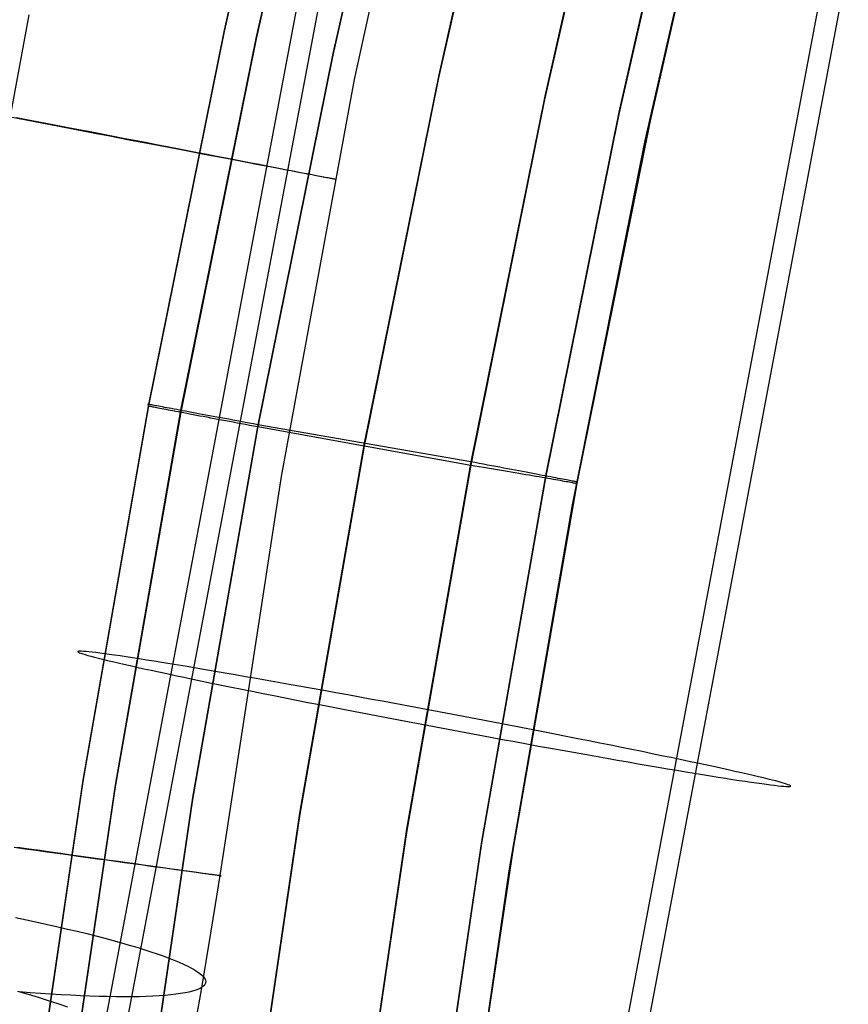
# Model space of a CAD drawing. Header units: millimetres. Extents: x 119 to 175.9, y -203.1 to -153.8.
# Tile 65 of 256: x 126.8 to 129.1, y -180.1 to -177.4. Entities that reach past the tile are written whole.
import ezdxf

# ---------------------------------------------------------------- set-up
doc = ezdxf.new("R2010")
doc.units = ezdxf.units.MM
doc.header["$MEASUREMENT"] = 0
doc.layers.add('Layer 01', color=5, linetype='Continuous', true_color=0x0000ff)

msp = doc.modelspace()

# ---------------------------------------------------------------- linework, layer by layer
at = {"layer": 'Layer 01'}
for p, q in [((127.611, -176.4288, 34.8924), (127.3818, -177.4364, 34.8937)), ((127.6111, -176.4327, 31.6963), (127.3818, -177.4403, 31.6976)), ((127.6972, -176.4493, 35.156), (127.4684, -177.4547, 35.1573)), ((127.6972, -176.4539, 31.4328), (127.4684, -177.4594, 31.434)), ((127.9039, -176.499, 35.2617), (127.6763, -177.4993, 35.263)), ((127.9039, -176.5041, 31.3276), (127.6763, -177.5044, 31.3289)), ((127.7359, -177.5704, 33.8631), (127.9671, -176.5, 33.8617)), ((128.1894, -176.5722, 31.3276), (127.9634, -177.5653, 31.3289)), ((128.1899, -176.5642, 35.2621), (127.9638, -177.5573, 35.2633)), ((128.4759, -176.6295, 35.2619), (128.2513, -177.6154, 35.2632)), ((128.4754, -176.6384, 31.3277), (128.2509, -177.6244, 31.329)), ((128.6758, -176.6781, 35.1539), (128.4523, -177.6591, 35.1552)), ((128.6762, -176.6828, 31.4357), (128.4526, -177.6638, 31.437)), ((128.7601, -176.7031, 31.6966), (128.537, -177.682, 31.6979)), ((128.7601, -176.6989, 34.8927), (128.5371, -177.6778, 34.894)), ((128.5243, -177.7354, 34.9195), (128.7472, -176.7524, 34.9182)), ((126.8908, -181.3358, 30.4315), (127.7092, -176.9959, 30.5253)), ((126.8286, -181.3541, 31.8211), (127.6471, -177.0142, 31.9149)), ((128.2564, -181.5946, 30.4892), (129.0748, -177.2547, 30.583)), ((128.1942, -181.6129, 31.8788), (129.0127, -177.273, 31.9726)), ((126.6491, -178.4985, 32.8041), (126.8529, -177.395, 32.8027)), ((127.3818, -177.4364, 34.8937), (127.1769, -178.4515, 34.895)), ((127.3818, -177.4403, 31.6976), (127.177, -178.4554, 31.6989)), ((127.4684, -177.4547, 35.1573), (127.264, -178.4675, 35.1586)), ((127.4684, -177.4594, 31.434), (127.2641, -178.4722, 31.4353)), ((127.6763, -177.5044, 31.3289), (127.473, -178.5116, 31.3302)), ((127.6763, -177.4993, 35.263), (127.4731, -178.5065, 35.2643)), ((127.9638, -177.5573, 35.2633), (127.7621, -178.5568, 35.2646)), ((127.5371, -178.6473, 33.8645), (127.7359, -177.5704, 33.8631)), ((127.9634, -177.5653, 31.3289), (127.7617, -178.5648, 31.3302)), ((128.2513, -177.6154, 35.2632), (128.051, -178.6072, 35.2645)), ((128.2509, -177.6244, 31.329), (128.0508, -178.6162, 31.3302)), ((128.4523, -177.6591, 35.1552), (128.2532, -178.6455, 35.1565)), ((128.4526, -177.6638, 31.437), (128.2535, -178.6502, 31.4383)), ((126.8402, -177.6796, 32.8074), (126.8069, -177.6732, 32.8037)), ((126.8176, -177.6727, 34.7621), (126.8509, -177.6792, 34.758)), ((126.8734, -177.686, 32.8122), (126.8402, -177.6796, 32.8074)), ((126.8509, -177.6792, 34.758), (126.884, -177.6855, 34.7528)), ((126.9064, -177.6923, 32.8183), (126.8734, -177.686, 32.8122)), ((126.884, -177.6855, 34.7528), (126.917, -177.6919, 34.7465)), ((126.9392, -177.6986, 32.8254), (126.9064, -177.6923, 32.8183)), ((126.917, -177.6919, 34.7465), (126.9497, -177.6982, 34.7389)), ((126.9497, -177.6982, 34.7389), (126.9821, -177.7044, 34.7303)), ((128.5371, -177.6778, 34.894), (128.3384, -178.6619, 34.8953)), ((128.537, -177.682, 31.6979), (128.3384, -178.6662, 31.6991)), ((126.9717, -177.7049, 32.8338), (126.9392, -177.6986, 32.8254)), ((127.004, -177.7111, 32.8432), (126.9717, -177.7049, 32.8338)), ((126.9821, -177.7044, 34.7303), (127.0142, -177.7106, 34.7205)), ((127.0358, -177.7172, 32.8538), (127.004, -177.7111, 32.8432)), ((127.0142, -177.7106, 34.7205), (127.046, -177.7167, 34.7095)), ((127.0673, -177.7232, 32.8656), (127.0358, -177.7172, 32.8538)), ((127.046, -177.7167, 34.7095), (127.0773, -177.7228, 34.6974)), ((127.0984, -177.7292, 32.8784), (127.0673, -177.7232, 32.8656)), ((127.0773, -177.7228, 34.6974), (127.1083, -177.7288, 34.6843)), ((127.129, -177.7351, 32.8923), (127.0984, -177.7292, 32.8784)), ((127.1083, -177.7288, 34.6843), (127.1387, -177.7346, 34.67)), ((127.1591, -177.7408, 32.9073), (127.129, -177.7351, 32.8923)), ((127.1387, -177.7346, 34.67), (127.1687, -177.7404, 34.6547)), ((127.1887, -177.7465, 32.9233), (127.1591, -177.7408, 32.9073)), ((127.1687, -177.7404, 34.6547), (127.1981, -177.7461, 34.6383)), ((127.2178, -177.7521, 32.9404), (127.1887, -177.7465, 32.9233)), ((127.1981, -177.7461, 34.6383), (127.227, -177.7517, 34.6209)), ((127.227, -177.7517, 34.6209), (127.2552, -177.7571, 34.6025)), ((128.3268, -178.7238, 34.9207), (128.5243, -177.7354, 34.9195)), ((127.2462, -177.7575, 32.9585), (127.2178, -177.7521, 32.9404)), ((127.274, -177.7628, 32.9776), (127.2462, -177.7575, 32.9585)), ((127.2552, -177.7571, 34.6025), (127.2828, -177.7625, 34.5831)), ((127.3011, -177.768, 32.9977), (127.274, -177.7628, 32.9776)), ((127.2828, -177.7625, 34.5831), (127.3097, -177.7677, 34.5628)), ((127.3276, -177.7731, 33.0187), (127.3011, -177.768, 32.9977)), ((127.3097, -177.7677, 34.5628), (127.3359, -177.7727, 34.5415)), ((127.3533, -177.778, 33.0406), (127.3276, -177.7731, 33.0187)), ((127.3359, -177.7727, 34.5415), (127.3614, -177.7777, 34.5193)), ((127.3782, -177.7828, 33.0635), (127.3533, -177.778, 33.0406)), ((127.3614, -177.7777, 34.5193), (127.3861, -177.7824, 34.4962)), ((127.4024, -177.7874, 33.0872), (127.3782, -177.7828, 33.0635)), ((127.3861, -177.7824, 34.4962), (127.4099, -177.7871, 34.4722)), ((127.4257, -177.7918, 33.1117), (127.4024, -177.7874, 33.0872)), ((127.4099, -177.7871, 34.4722), (127.433, -177.7915, 34.4474)), ((127.4482, -177.7961, 33.137), (127.4257, -177.7918, 33.1117)), ((127.433, -177.7915, 34.4474), (127.4552, -177.7958, 34.4218)), ((127.4698, -177.8003, 33.1632), (127.4482, -177.7961, 33.137)), ((127.4552, -177.7958, 34.4218), (127.4765, -177.8, 34.3955)), ((127.4905, -177.8042, 33.19), (127.4698, -177.8003, 33.1632)), ((127.4765, -177.8, 34.3955), (127.4969, -177.8039, 34.3684)), ((127.5102, -177.808, 33.2176), (127.4905, -177.8042, 33.19)), ((127.4969, -177.8039, 34.3684), (127.5164, -177.8077, 34.3406)), ((127.529, -177.8116, 33.2459), (127.5102, -177.808, 33.2176)), ((127.5164, -177.8077, 34.3406), (127.5349, -177.8113, 34.3121)), ((127.5469, -177.815, 33.2748), (127.529, -177.8116, 33.2459)), ((127.5349, -177.8113, 34.3121), (127.5524, -177.8147, 34.283)), ((127.5637, -177.8182, 33.3043), (127.5469, -177.815, 33.2748)), ((127.5524, -177.8147, 34.283), (127.5689, -177.8179, 34.2533)), ((127.5795, -177.8212, 33.3344), (127.5637, -177.8182, 33.3043)), ((127.5689, -177.8179, 34.2533), (127.5844, -177.821, 34.223)), ((127.5943, -177.824, 33.3651), (127.5795, -177.8212, 33.3344)), ((127.5844, -177.821, 34.223), (127.5989, -177.8238, 34.1922)), ((127.6081, -177.8266, 33.3962), (127.5943, -177.824, 33.3651)), ((127.5989, -177.8238, 34.1922), (127.6123, -177.8264, 34.1609)), ((127.6207, -177.829, 33.4279), (127.6081, -177.8266, 33.3962)), ((127.6123, -177.8264, 34.1609), (127.6246, -177.8288, 34.1292)), ((127.6323, -177.8312, 33.4599), (127.6207, -177.829, 33.4279)), ((127.6246, -177.8288, 34.1292), (127.6358, -177.831, 34.097)), ((127.6428, -177.8331, 33.4923), (127.6323, -177.8312, 33.4599)), ((127.6358, -177.831, 34.097), (127.6459, -177.833, 34.0644)), ((127.6522, -177.8349, 33.5251), (127.6428, -177.8331, 33.4923)), ((127.6459, -177.833, 34.0644), (127.6549, -177.8348, 34.0316)), ((127.6604, -177.8364, 33.5582), (127.6522, -177.8349, 33.5251)), ((127.6549, -177.8348, 34.0316), (127.6628, -177.8363, 33.9984)), ((127.6675, -177.8378, 33.5916), (127.6604, -177.8364, 33.5582)), ((127.6628, -177.8363, 33.9984), (127.6696, -177.8377, 33.9649)), ((127.6735, -177.8389, 33.6252), (127.6675, -177.8378, 33.5916)), ((127.6696, -177.8377, 33.9649), (127.6752, -177.8388, 33.9313)), ((127.6783, -177.8398, 33.659), (127.6735, -177.8389, 33.6252)), ((127.6752, -177.8388, 33.9313), (127.6796, -177.8397, 33.8974)), ((127.682, -177.8404, 33.6929), (127.6783, -177.8398, 33.659)), ((127.6796, -177.8397, 33.8974), (127.6829, -177.8404, 33.8634)), ((127.6845, -177.8409, 33.727), (127.682, -177.8404, 33.6929)), ((127.6829, -177.8404, 33.8634), (127.6851, -177.8408, 33.8294)), ((127.6859, -177.8411, 33.7611), (127.6845, -177.8409, 33.727)), ((127.6851, -177.8408, 33.8294), (127.6861, -177.8411, 33.7952)), ((127.6861, -177.8411, 33.7952), (127.6859, -177.8411, 33.7611)), ((127.1769, -178.4515, 34.895), (126.9988, -179.4703, 34.8963)), ((127.177, -178.4554, 31.6989), (126.9988, -179.4742, 31.7002)), ((127.264, -178.4675, 35.1586), (127.0863, -179.484, 35.1599)), ((127.2641, -178.4722, 31.4353), (127.0863, -179.4887, 31.4367)), ((127.1755, -178.4512, 34.942), (127.1752, -178.4512, 34.9302)), ((127.1752, -178.4512, 34.9302), (127.1754, -178.4512, 34.9185)), ((127.1754, -178.4552, 31.6759), (127.1753, -178.4551, 31.6644)), ((127.1753, -178.4551, 31.6644), (127.1755, -178.4552, 31.6529)), ((127.1754, -178.4512, 34.9185), (127.176, -178.4513, 34.9067)), ((127.176, -178.4553, 31.6874), (127.1754, -178.4552, 31.6759)), ((127.1761, -178.4513, 34.9537), (127.1755, -178.4512, 34.942)), ((127.1755, -178.4552, 31.6529), (127.176, -178.4553, 31.6414)), ((127.176, -178.4513, 34.9067), (127.1769, -178.4515, 34.895)), ((127.177, -178.4554, 31.6989), (127.176, -178.4553, 31.6874)), ((127.176, -178.4553, 31.6414), (127.177, -178.4555, 31.63)), ((127.1772, -178.4515, 34.9654), (127.1761, -178.4513, 34.9537)), ((127.1769, -178.4515, 34.895), (127.177, -178.4554, 31.6989)), ((127.177, -178.4555, 31.63), (127.1784, -178.4558, 31.6186)), ((127.1787, -178.4518, 34.9771), (127.1772, -178.4515, 34.9654)), ((127.1784, -178.4558, 31.6186), (127.1801, -178.4561, 31.6072)), ((127.1805, -178.4521, 34.9887), (127.1787, -178.4518, 34.9771)), ((127.1801, -178.4561, 31.6072), (127.1822, -178.4566, 31.5959)), ((127.1828, -178.4525, 35.0002), (127.1805, -178.4521, 34.9887)), ((127.1822, -178.4566, 31.5959), (127.1847, -178.457, 31.5847)), ((127.1854, -178.453, 35.0117), (127.1828, -178.4525, 35.0002)), ((127.1847, -178.457, 31.5847), (127.1876, -178.4576, 31.5736)), ((127.1884, -178.4535, 35.023), (127.1854, -178.453, 35.0117)), ((127.1876, -178.4576, 31.5736), (127.1909, -178.4582, 31.5625)), ((127.1919, -178.4542, 35.0343), (127.1884, -178.4535, 35.023)), ((127.1909, -178.4582, 31.5625), (127.1945, -178.4589, 31.5516)), ((127.1957, -178.4549, 35.0454), (127.1919, -178.4542, 35.0343)), ((127.1945, -178.4589, 31.5516), (127.1985, -178.4597, 31.5409)), ((127.1998, -178.4556, 35.0563), (127.1957, -178.4549, 35.0454)), ((127.1985, -178.4597, 31.5409), (127.2028, -178.4605, 31.5303)), ((127.2044, -178.4565, 35.0672), (127.1998, -178.4556, 35.0563)), ((127.2028, -178.4605, 31.5303), (127.2075, -178.4614, 31.5198)), ((127.2093, -178.4574, 35.0778), (127.2044, -178.4565, 35.0672)), ((127.2075, -178.4614, 31.5198), (127.2125, -178.4624, 31.5095)), ((127.2146, -178.4584, 35.0883), (127.2093, -178.4574, 35.0778)), ((127.2125, -178.4624, 31.5095), (127.2179, -178.4634, 31.4994)), ((127.2203, -178.4594, 35.0985), (127.2146, -178.4584, 35.0883)), ((127.2179, -178.4634, 31.4994), (127.2237, -178.4645, 31.4895)), ((127.2262, -178.4605, 35.1086), (127.2203, -178.4594, 35.0985)), ((127.2237, -178.4645, 31.4895), (127.2297, -178.4657, 31.4798)), ((127.2326, -178.4617, 35.1184), (127.2262, -178.4605, 35.1086)), ((127.2297, -178.4657, 31.4798), (127.2361, -178.4669, 31.4703)), ((127.2392, -178.4629, 35.128), (127.2326, -178.4617, 35.1184)), ((127.2361, -178.4669, 31.4703), (127.2428, -178.4681, 31.461)), ((127.2462, -178.4642, 35.1374), (127.2392, -178.4629, 35.128)), ((127.2428, -178.4681, 31.461), (127.2498, -178.4695, 31.452)), ((127.2535, -178.4656, 35.1465), (127.2462, -178.4642, 35.1374)), ((127.2498, -178.4695, 31.452), (127.2571, -178.4708, 31.4432)), ((127.2612, -178.467, 35.1554), (127.2535, -178.4656, 35.1465)), ((127.2571, -178.4708, 31.4432), (127.2647, -178.4723, 31.4347)), ((127.2691, -178.4685, 35.1639), (127.2612, -178.467, 35.1554)), ((127.2647, -178.4723, 31.4347), (127.2726, -178.4738, 31.4264)), ((127.2773, -178.47, 35.1722), (127.2691, -178.4685, 35.1639)), ((127.2858, -178.4716, 35.1802), (127.2773, -178.47, 35.1722)), ((127.2945, -178.4732, 35.1879), (127.2858, -178.4716, 35.1802)), ((127.2726, -178.4738, 31.4264), (127.2807, -178.4753, 31.4184)), ((127.2807, -178.4753, 31.4184), (127.2891, -178.4769, 31.4108)), ((127.2891, -178.4769, 31.4108), (127.2978, -178.4785, 31.4034)), ((127.3035, -178.4749, 35.1953), (127.2945, -178.4732, 35.1879)), ((127.2978, -178.4785, 31.4034), (127.3067, -178.4802, 31.3963)), ((127.3128, -178.4766, 35.2023), (127.3035, -178.4749, 35.1953)), ((127.3067, -178.4802, 31.3963), (127.3158, -178.482, 31.3895)), ((127.3223, -178.4784, 35.209), (127.3128, -178.4766, 35.2023)), ((127.3158, -178.482, 31.3895), (127.3252, -178.4837, 31.3831)), ((127.332, -178.4802, 35.2154), (127.3223, -178.4784, 35.209)), ((127.3252, -178.4837, 31.3831), (127.3348, -178.4855, 31.377)), ((127.3419, -178.482, 35.2214), (127.332, -178.4802, 35.2154)), ((127.3348, -178.4855, 31.377), (127.3445, -178.4874, 31.3712)), ((127.3521, -178.4839, 35.2271), (127.3419, -178.482, 35.2214)), ((127.3445, -178.4874, 31.3712), (127.3545, -178.4893, 31.3657)), ((127.3624, -178.4858, 35.2324), (127.3521, -178.4839, 35.2271)), ((127.3545, -178.4893, 31.3657), (127.3646, -178.4912, 31.3607)), ((127.3729, -178.4878, 35.2373), (127.3624, -178.4858, 35.2324)), ((127.3646, -178.4912, 31.3607), (127.3749, -178.4931, 31.3559)), ((127.3835, -178.4898, 35.2419), (127.3729, -178.4878, 35.2373)), ((127.3749, -178.4931, 31.3559), (127.3854, -178.4951, 31.3516)), ((127.3943, -178.4918, 35.2461), (127.3835, -178.4898, 35.2419)), ((127.3854, -178.4951, 31.3516), (127.396, -178.4971, 31.3476)), ((127.4053, -178.4938, 35.2499), (127.3943, -178.4918, 35.2461)), ((127.396, -178.4971, 31.3476), (127.4067, -178.4991, 31.3439)), ((127.4163, -178.4959, 35.2533), (127.4053, -178.4938, 35.2499)), ((127.4067, -178.4991, 31.3439), (127.4175, -178.5011, 31.3407)), ((127.4275, -178.498, 35.2563), (127.4163, -178.4959, 35.2533)), ((127.4388, -178.5001, 35.2589), (127.4275, -178.498, 35.2563)), ((127.4731, -178.5065, 35.2643), (127.2962, -179.5177, 35.2656)), ((127.473, -178.5116, 31.3302), (127.2962, -179.5228, 31.3315)), ((127.4175, -178.5011, 31.3407), (127.4285, -178.5032, 31.3378)), ((127.4285, -178.5032, 31.3378), (127.4395, -178.5053, 31.3353)), ((127.4501, -178.5022, 35.2611), (127.4388, -178.5001, 35.2589)), ((127.4395, -178.5053, 31.3353), (127.4506, -178.5074, 31.3332)), ((127.4616, -178.5044, 35.2629), (127.4501, -178.5022, 35.2611)), ((127.4506, -178.5074, 31.3332), (127.4618, -178.5095, 31.3315)), ((127.4731, -178.5065, 35.2643), (127.4616, -178.5044, 35.2629)), ((127.4618, -178.5095, 31.3315), (127.473, -178.5116, 31.3302)), ((127.473, -178.5116, 31.3302), (128.0508, -178.6162, 31.3302)), ((128.051, -178.6072, 35.2645), (127.4731, -178.5065, 35.2643)), ((127.7617, -178.5648, 31.3302), (127.5862, -179.5686, 31.3315)), ((127.7621, -178.5568, 35.2646), (127.5865, -179.5606, 35.2659)), ((128.0508, -178.6162, 31.3302), (127.8765, -179.6126, 31.3315)), ((128.051, -178.6072, 35.2645), (127.8767, -179.6036, 35.2658)), ((128.0508, -178.6162, 31.3302), (128.0622, -178.6181, 31.3321)), ((128.0625, -178.6094, 35.2627), (128.051, -178.6072, 35.2645)), ((128.0622, -178.6181, 31.3321), (128.0737, -178.62, 31.3344)), ((128.0739, -178.6116, 35.2605), (128.0625, -178.6094, 35.2627)), ((128.0737, -178.62, 31.3344), (128.085, -178.6219, 31.3371)), ((128.0853, -178.6137, 35.2579), (128.0739, -178.6116, 35.2605)), ((128.085, -178.6219, 31.3371), (128.0962, -178.6238, 31.3401)), ((128.0965, -178.6158, 35.2549), (128.0853, -178.6137, 35.2579)), ((128.0962, -178.6238, 31.3401), (128.1073, -178.6256, 31.3436)), ((128.1076, -178.6179, 35.2515), (128.0965, -178.6158, 35.2549)), ((128.1073, -178.6256, 31.3436), (128.1183, -178.6274, 31.3474)), ((128.1187, -178.62, 35.2477), (128.1076, -178.6179, 35.2515)), ((128.1183, -178.6274, 31.3474), (128.1292, -178.6293, 31.3517)), ((128.1295, -178.6221, 35.2435), (128.1187, -178.62, 35.2477)), ((128.1292, -178.6293, 31.3517), (128.1399, -178.6311, 31.3563)), ((128.1403, -178.6241, 35.2389), (128.1295, -178.6221, 35.2435)), ((128.1399, -178.6311, 31.3563), (128.1504, -178.6328, 31.3612)), ((128.1508, -178.6261, 35.234), (128.1403, -178.6241, 35.2389)), ((128.1504, -178.6328, 31.3612), (128.1608, -178.6346, 31.3666)), ((128.1612, -178.6281, 35.2287), (128.1508, -178.6261, 35.234)), ((128.1714, -178.63, 35.223), (128.1612, -178.6281, 35.2287)), ((128.1814, -178.6319, 35.217), (128.1714, -178.63, 35.223)), ((128.1912, -178.6337, 35.2106), (128.1814, -178.6319, 35.217)), ((127.3708, -179.7296, 33.8659), (127.5371, -178.6473, 33.8645)), ((128.2532, -178.6455, 35.1565), (128.0797, -179.6367, 35.1577)), ((128.2535, -178.6502, 31.4383), (128.0801, -179.6414, 31.4395)), ((128.1608, -178.6346, 31.3666), (128.171, -178.6363, 31.3723)), ((128.171, -178.6363, 31.3723), (128.181, -178.638, 31.3783)), ((128.181, -178.638, 31.3783), (128.1907, -178.6396, 31.3847)), ((128.1907, -178.6396, 31.3847), (128.2003, -178.6412, 31.3915)), ((128.2007, -178.6355, 35.2039), (128.1912, -178.6337, 35.2106)), ((128.2003, -178.6412, 31.3915), (128.2096, -178.6428, 31.3985)), ((128.21, -178.6373, 35.1968), (128.2007, -178.6355, 35.2039)), ((128.2096, -178.6428, 31.3985), (128.2186, -178.6444, 31.4059)), ((128.2191, -178.639, 35.1894), (128.21, -178.6373, 35.1968)), ((128.2186, -178.6444, 31.4059), (128.2274, -178.6459, 31.4136)), ((128.2279, -178.6407, 35.1817), (128.2191, -178.639, 35.1894)), ((128.2274, -178.6459, 31.4136), (128.236, -178.6473, 31.4216)), ((128.2365, -178.6423, 35.1737), (128.2279, -178.6407, 35.1817)), ((128.236, -178.6473, 31.4216), (128.2442, -178.6487, 31.4299)), ((128.2448, -178.6439, 35.1654), (128.2365, -178.6423, 35.1737)), ((128.2442, -178.6487, 31.4299), (128.2522, -178.6501, 31.4385)), ((128.2527, -178.6454, 35.1568), (128.2448, -178.6439, 35.1654)), ((128.2522, -178.6501, 31.4385), (128.2599, -178.6514, 31.4474)), ((128.2604, -178.6469, 35.1479), (128.2527, -178.6454, 35.1568)), ((128.2599, -178.6514, 31.4474), (128.2672, -178.6527, 31.4565)), ((128.2678, -178.6483, 35.1388), (128.2604, -178.6469, 35.1479)), ((128.2672, -178.6527, 31.4565), (128.2743, -178.6539, 31.4658)), ((128.2749, -178.6496, 35.1294), (128.2678, -178.6483, 35.1388)), ((128.2743, -178.6539, 31.4658), (128.281, -178.6551, 31.4755)), ((128.2816, -178.6509, 35.1197), (128.2749, -178.6496, 35.1294)), ((128.281, -178.6551, 31.4755), (128.2874, -178.6562, 31.4853)), ((128.288, -178.6521, 35.1099), (128.2816, -178.6509, 35.1197)), ((128.2874, -178.6562, 31.4853), (128.2935, -178.6573, 31.4954)), ((128.294, -178.6533, 35.0998), (128.288, -178.6521, 35.1099)), ((128.2935, -178.6573, 31.4954), (128.2992, -178.6583, 31.5056)), ((128.2997, -178.6544, 35.0895), (128.294, -178.6533, 35.0998)), ((128.2992, -178.6583, 31.5056), (128.3045, -178.6593, 31.5161)), ((128.3051, -178.6554, 35.079), (128.2997, -178.6544, 35.0895)), ((128.3045, -178.6593, 31.5161), (128.3095, -178.6602, 31.5267)), ((128.3101, -178.6563, 35.0683), (128.3051, -178.6554, 35.079)), ((128.3147, -178.6572, 35.0574), (128.3101, -178.6563, 35.0683)), ((128.319, -178.658, 35.0464), (128.3147, -178.6572, 35.0574)), ((128.3228, -178.6588, 35.0353), (128.319, -178.658, 35.0464)), ((128.3263, -178.6595, 35.024), (128.3228, -178.6588, 35.0353)), ((128.3294, -178.6601, 35.0126), (128.3263, -178.6595, 35.024)), ((128.3384, -178.6619, 34.8953), (128.1654, -179.651, 34.8965)), ((128.3384, -178.6662, 31.6991), (128.1654, -179.6552, 31.7004)), ((128.3095, -178.6602, 31.5267), (128.3142, -178.661, 31.5375)), ((128.3142, -178.661, 31.5375), (128.3184, -178.6618, 31.5485)), ((128.3184, -178.6618, 31.5485), (128.3223, -178.6625, 31.5596)), ((128.3223, -178.6625, 31.5596), (128.3258, -178.6632, 31.5708)), ((128.3258, -178.6632, 31.5708), (128.3289, -178.6638, 31.5822)), ((128.3289, -178.6638, 31.5822), (128.3317, -178.6643, 31.5937)), ((128.3321, -178.6606, 35.0011), (128.3294, -178.6601, 35.0126)), ((128.3317, -178.6643, 31.5937), (128.334, -178.6648, 31.6052)), ((128.3344, -178.661, 34.9895), (128.3321, -178.6606, 35.0011)), ((128.334, -178.6648, 31.6052), (128.336, -178.6652, 31.6168)), ((128.3363, -178.6614, 34.9778), (128.3344, -178.661, 34.9895)), ((128.336, -178.6652, 31.6168), (128.3375, -178.6655, 31.6285)), ((128.3378, -178.6617, 34.9661), (128.3363, -178.6614, 34.9778)), ((128.3375, -178.6655, 31.6285), (128.3387, -178.6658, 31.6402)), ((128.3389, -178.6619, 34.9543), (128.3378, -178.6617, 34.9661)), ((128.3384, -178.6662, 31.6991), (128.3384, -178.6619, 34.8953)), ((128.3384, -178.6619, 34.8953), (128.3393, -178.6621, 34.907)), ((128.3393, -178.6662, 31.6874), (128.3384, -178.6662, 31.6991)), ((128.3387, -178.6658, 31.6402), (128.3394, -178.666, 31.652)), ((128.3397, -178.6621, 34.9425), (128.3389, -178.6619, 34.9543)), ((128.3393, -178.6621, 34.907), (128.3399, -178.6621, 34.9189)), ((128.3397, -178.6662, 31.6756), (128.3393, -178.6662, 31.6874)), ((128.3394, -178.666, 31.652), (128.3398, -178.6661, 31.6638)), ((128.34, -178.6621, 34.9307), (128.3397, -178.6621, 34.9425)), ((128.3398, -178.6661, 31.6638), (128.3397, -178.6662, 31.6756)), ((128.3399, -178.6621, 34.9189), (128.34, -178.6621, 34.9307)), ((128.1551, -179.717, 34.922), (128.3268, -178.7238, 34.9207)), ((126.9859, -179.1215, 31.1655), (126.9851, -179.1221, 31.1996)), ((126.9851, -179.1221, 31.1996), (126.9855, -179.1229, 31.2338)), ((126.9855, -179.1229, 31.2338), (126.987, -179.1239, 31.2679)), ((126.9879, -179.1211, 31.1314), (126.9859, -179.1215, 31.1655)), ((126.987, -179.1239, 31.2679), (126.9897, -179.1251, 31.3019)), ((126.991, -179.121, 31.0974), (126.9879, -179.1211, 31.1314)), ((126.9897, -179.1251, 31.3019), (126.9936, -179.1266, 31.3358)), ((126.9953, -179.121, 31.0636), (126.991, -179.121, 31.0974)), ((126.9936, -179.1266, 31.3358), (126.9986, -179.1283, 31.3695)), ((127.0007, -179.1213, 31.0298), (126.9953, -179.121, 31.0636)), ((126.9986, -179.1283, 31.3695), (127.0047, -179.1302, 31.4031)), ((127.0073, -179.1219, 30.9963), (127.0007, -179.1213, 31.0298)), ((127.0047, -179.1302, 31.4031), (127.012, -179.1323, 31.4363)), ((127.015, -179.1226, 30.9631), (127.0073, -179.1219, 30.9963)), ((127.012, -179.1323, 31.4363), (127.0205, -179.1346, 31.4694)), ((127.0239, -179.1236, 30.9301), (127.015, -179.1226, 30.9631)), ((127.0205, -179.1346, 31.4694), (127.03, -179.1371, 31.502)), ((127.0338, -179.1247, 30.8975), (127.0239, -179.1236, 30.9301)), ((127.03, -179.1371, 31.502), (127.0407, -179.1398, 31.5344)), ((127.0449, -179.1261, 30.8652), (127.0338, -179.1247, 30.8975)), ((127.0407, -179.1398, 31.5344), (127.0524, -179.1427, 31.5663)), ((127.0571, -179.1277, 30.8334), (127.0449, -179.1261, 30.8652)), ((127.0703, -179.1295, 30.8019), (127.0571, -179.1277, 30.8334)), ((127.0846, -179.1316, 30.771), (127.0703, -179.1295, 30.8019)), ((127.1, -179.1338, 30.7406), (127.0846, -179.1316, 30.771)), ((127.1163, -179.1363, 30.7107), (127.1, -179.1338, 30.7406)), ((127.1337, -179.1389, 30.6814), (127.1163, -179.1363, 30.7107)), ((127.1521, -179.1417, 30.6528), (127.1337, -179.1389, 30.6814)), ((127.0524, -179.1427, 31.5663), (127.0653, -179.1458, 31.5978)), ((127.0653, -179.1458, 31.5978), (127.0792, -179.1491, 31.6288)), ((127.0792, -179.1491, 31.6288), (127.0941, -179.1526, 31.6593)), ((127.0941, -179.1526, 31.6593), (127.1101, -179.1562, 31.6892)), ((127.1101, -179.1562, 31.6892), (127.1271, -179.1601, 31.7186)), ((127.1271, -179.1601, 31.7186), (127.1451, -179.1641, 31.7473)), ((127.1451, -179.1641, 31.7473), (127.1641, -179.1683, 31.7754)), ((127.1714, -179.1448, 30.6248), (127.1521, -179.1417, 30.6528)), ((127.1917, -179.148, 30.5975), (127.1714, -179.1448, 30.6248)), ((127.2129, -179.1514, 30.571), (127.1917, -179.148, 30.5975)), ((127.2349, -179.155, 30.5452), (127.2129, -179.1514, 30.571)), ((127.2579, -179.1588, 30.5202), (127.2349, -179.155, 30.5452)), ((127.2817, -179.1628, 30.496), (127.2579, -179.1588, 30.5202)), ((127.3062, -179.1669, 30.4727), (127.2817, -179.1628, 30.496)), ((127.3316, -179.1712, 30.4502), (127.3062, -179.1669, 30.4727)), ((127.1641, -179.1683, 31.7754), (127.184, -179.1726, 31.8028)), ((127.184, -179.1726, 31.8028), (127.2049, -179.1771, 31.8294)), ((127.2049, -179.1771, 31.8294), (127.2266, -179.1818, 31.8553)), ((127.2266, -179.1818, 31.8553), (127.2493, -179.1866, 31.8805)), ((127.2493, -179.1866, 31.8805), (127.2727, -179.1915, 31.9048)), ((127.2727, -179.1915, 31.9048), (127.297, -179.1966, 31.9282)), ((127.3577, -179.1757, 30.4287), (127.3316, -179.1712, 30.4502)), ((127.3845, -179.1803, 30.408), (127.3577, -179.1757, 30.4287)), ((127.412, -179.1851, 30.3884), (127.3845, -179.1803, 30.408)), ((127.4402, -179.19, 30.3697), (127.412, -179.1851, 30.3884)), ((127.469, -179.195, 30.352), (127.4402, -179.19, 30.3697)), ((127.297, -179.1966, 31.9282), (127.3221, -179.2018, 31.9508)), ((127.3221, -179.2018, 31.9508), (127.3479, -179.2072, 31.9725)), ((127.3479, -179.2072, 31.9725), (127.3745, -179.2126, 31.9932)), ((127.3745, -179.2126, 31.9932), (127.4018, -179.2182, 32.013)), ((127.4018, -179.2182, 32.013), (127.4297, -179.2239, 32.0318)), ((127.4983, -179.2002, 30.3354), (127.469, -179.195, 30.352)), ((127.5282, -179.2055, 30.3198), (127.4983, -179.2002, 30.3354)), ((127.5586, -179.2109, 30.3052), (127.5282, -179.2055, 30.3198)), ((127.5895, -179.2164, 30.2918), (127.5586, -179.2109, 30.3052)), ((127.6209, -179.2221, 30.2794), (127.5895, -179.2164, 30.2918)), ((127.4297, -179.2239, 32.0318), (127.4582, -179.2296, 32.0497)), ((127.4582, -179.2296, 32.0497), (127.4874, -179.2355, 32.0665)), ((127.4874, -179.2355, 32.0665), (127.5171, -179.2414, 32.0822)), ((127.5171, -179.2414, 32.0822), (127.5473, -179.2475, 32.0969)), ((127.5473, -179.2475, 32.0969), (127.578, -179.2535, 32.1105)), ((127.6526, -179.2278, 30.2681), (127.6209, -179.2221, 30.2794)), ((127.6847, -179.2336, 30.258), (127.6526, -179.2278, 30.2681)), ((127.7171, -179.2396, 30.249), (127.6847, -179.2336, 30.258)), ((127.7497, -179.2456, 30.2412), (127.7171, -179.2396, 30.249)), ((127.7827, -179.2516, 30.2345), (127.7497, -179.2456, 30.2412)), ((127.578, -179.2535, 32.1105), (127.6092, -179.2597, 32.123)), ((127.6092, -179.2597, 32.123), (127.6408, -179.2659, 32.1345)), ((127.6408, -179.2659, 32.1345), (127.6727, -179.2721, 32.1448)), ((127.6727, -179.2721, 32.1448), (127.705, -179.2784, 32.1539)), ((127.8158, -179.2578, 30.229), (127.7827, -179.2516, 30.2345)), ((127.8491, -179.2639, 30.2246), (127.8158, -179.2578, 30.229)), ((127.8825, -179.2702, 30.2214), (127.8491, -179.2639, 30.2246)), ((127.916, -179.2764, 30.2194), (127.8825, -179.2702, 30.2214)), ((127.705, -179.2784, 32.1539), (127.7376, -179.2847, 32.1619)), ((127.7376, -179.2847, 32.1619), (127.7704, -179.2911, 32.1688)), ((127.7704, -179.2911, 32.1688), (127.8035, -179.2974, 32.1744)), ((127.8035, -179.2974, 32.1744), (127.8367, -179.3038, 32.179)), ((127.9496, -179.2828, 30.2186), (127.916, -179.2764, 30.2194)), ((127.9831, -179.2891, 30.219), (127.9496, -179.2828, 30.2186)), ((128.0166, -179.2954, 30.2206), (127.9831, -179.2891, 30.219)), ((128.0501, -179.3018, 30.2233), (128.0166, -179.2954, 30.2206)), ((127.8367, -179.3038, 32.179), (127.8701, -179.3102, 32.1823)), ((127.8701, -179.3102, 32.1823), (127.9036, -179.3165, 32.1845)), ((127.9036, -179.3165, 32.1845), (127.9371, -179.3229, 32.1854)), ((127.9371, -179.3229, 32.1854), (127.9707, -179.3292, 32.1852)), ((128.0834, -179.3082, 30.2273), (128.0501, -179.3018, 30.2233)), ((128.1165, -179.3145, 30.2324), (128.0834, -179.3082, 30.2273)), ((128.1495, -179.3209, 30.2386), (128.1165, -179.3145, 30.2324)), ((128.1822, -179.3272, 30.2461), (128.1495, -179.3209, 30.2386)), ((128.2147, -179.3335, 30.2546), (128.1822, -179.3272, 30.2461)), ((127.9707, -179.3292, 32.1852), (128.0042, -179.3355, 32.1838)), ((128.0042, -179.3355, 32.1838), (128.0377, -179.3418, 32.1812)), ((128.0377, -179.3418, 32.1812), (128.071, -179.348, 32.1775)), ((128.071, -179.348, 32.1775), (128.1043, -179.3541, 32.1725)), ((128.1043, -179.3541, 32.1725), (128.1373, -179.3602, 32.1664)), ((128.2468, -179.3398, 30.2644), (128.2147, -179.3335, 30.2546)), ((128.2786, -179.346, 30.2752), (128.2468, -179.3398, 30.2644)), ((128.3099, -179.3522, 30.2872), (128.2786, -179.346, 30.2752)), ((128.3409, -179.3583, 30.3003), (128.3099, -179.3522, 30.2872)), ((128.1373, -179.3602, 32.1664), (128.1701, -179.3663, 32.1592)), ((128.1701, -179.3663, 32.1592), (128.2027, -179.3722, 32.1507)), ((128.2027, -179.3722, 32.1507), (128.2349, -179.3781, 32.1412)), ((128.2349, -179.3781, 32.1412), (128.2668, -179.3839, 32.1305)), ((128.3714, -179.3644, 30.3144), (128.3409, -179.3583, 30.3003)), ((128.4013, -179.3703, 30.3296), (128.3714, -179.3644, 30.3144)), ((128.4308, -179.3762, 30.3459), (128.4013, -179.3703, 30.3296)), ((128.4596, -179.3821, 30.3632), (128.4308, -179.3762, 30.3459)), ((128.2668, -179.3839, 32.1305), (128.2983, -179.3896, 32.1187)), ((128.2983, -179.3896, 32.1187), (128.3294, -179.3951, 32.1058)), ((128.3294, -179.3951, 32.1058), (128.3601, -179.4006, 32.0918)), ((128.3601, -179.4006, 32.0918), (128.3903, -179.406, 32.0767)), ((128.3903, -179.406, 32.0767), (128.4199, -179.4112, 32.0605)), ((128.4878, -179.3878, 30.3816), (128.4596, -179.3821, 30.3632)), ((128.5154, -179.3934, 30.4009), (128.4878, -179.3878, 30.3816)), ((128.5424, -179.3989, 30.4211), (128.5154, -179.3934, 30.4009)), ((128.5686, -179.4043, 30.4424), (128.5424, -179.3989, 30.4211)), ((128.594, -179.4096, 30.4645), (128.5686, -179.4043, 30.4424)), ((128.4199, -179.4112, 32.0605), (128.449, -179.4163, 32.0434)), ((128.449, -179.4163, 32.0434), (128.4774, -179.4213, 32.0252)), ((128.4774, -179.4213, 32.0252), (128.5053, -179.4261, 32.006)), ((128.5053, -179.4261, 32.006), (128.5324, -179.4308, 31.9859)), ((128.5324, -179.4308, 31.9859), (128.5589, -179.4354, 31.9648)), ((128.6187, -179.4147, 30.4875), (128.594, -179.4096, 30.4645)), ((128.6426, -179.4198, 30.5114), (128.6187, -179.4147, 30.4875)), ((128.6656, -179.4246, 30.5361), (128.6426, -179.4198, 30.5114)), ((128.6878, -179.4294, 30.5616), (128.6656, -179.4246, 30.5361)), ((128.7091, -179.434, 30.5879), (128.6878, -179.4294, 30.5616)), ((128.7295, -179.4384, 30.6149), (128.7091, -179.434, 30.5879)), ((128.5589, -179.4354, 31.9648), (128.5846, -179.4398, 31.9428)), ((128.5846, -179.4398, 31.9428), (128.6096, -179.444, 31.9199)), ((128.6096, -179.444, 31.9199), (128.6338, -179.448, 31.8961)), ((128.6338, -179.448, 31.8961), (128.6572, -179.4519, 31.8715)), ((128.6572, -179.4519, 31.8715), (128.6797, -179.4556, 31.8461)), ((128.6797, -179.4556, 31.8461), (128.7013, -179.4591, 31.8199)), ((128.7013, -179.4591, 31.8199), (128.722, -179.4624, 31.793)), ((128.749, -179.4427, 30.6427), (128.7295, -179.4384, 30.6149)), ((128.7675, -179.4468, 30.6711), (128.749, -179.4427, 30.6427)), ((128.785, -179.4507, 30.7001), (128.7675, -179.4468, 30.6711)), ((128.8015, -179.4544, 30.7298), (128.785, -179.4507, 30.7001)), ((128.8169, -179.458, 30.76), (128.8015, -179.4544, 30.7298)), ((128.8314, -179.4614, 30.7908), (128.8169, -179.458, 30.76)), ((126.9988, -179.4703, 34.8963), (126.8478, -180.4941, 34.8976)), ((126.9988, -179.4742, 31.7002), (126.8478, -180.498, 31.7015)), ((127.0863, -179.484, 35.1599), (126.9356, -180.5056, 35.1612)), ((128.722, -179.4624, 31.793), (128.7418, -179.4656, 31.7654)), ((128.7418, -179.4656, 31.7654), (128.7607, -179.4685, 31.7371)), ((128.7607, -179.4685, 31.7371), (128.7786, -179.4713, 31.7081)), ((128.7786, -179.4713, 31.7081), (128.7955, -179.4738, 31.6785)), ((128.7955, -179.4738, 31.6785), (128.8113, -179.4761, 31.6484)), ((128.8113, -179.4761, 31.6484), (128.8261, -179.4783, 31.6177)), ((128.8261, -179.4783, 31.6177), (128.8399, -179.4802, 31.5865)), ((128.8448, -179.4646, 30.822), (128.8314, -179.4614, 30.7908)), ((128.8399, -179.4802, 31.5865), (128.8526, -179.4819, 31.5549)), ((128.8571, -179.4676, 30.8537), (128.8448, -179.4646, 30.822)), ((128.8526, -179.4819, 31.5549), (128.8642, -179.4834, 31.5228)), ((128.8683, -179.4704, 30.8859), (128.8571, -179.4676, 30.8537)), ((128.8642, -179.4834, 31.5228), (128.8748, -179.4847, 31.4903)), ((128.8784, -179.473, 30.9184), (128.8683, -179.4704, 30.8859)), ((128.8748, -179.4847, 31.4903), (128.8842, -179.4858, 31.4575)), ((128.8874, -179.4754, 30.9512), (128.8784, -179.473, 30.9184)), ((128.8842, -179.4858, 31.4575), (128.8924, -179.4866, 31.4244)), ((128.8952, -179.4776, 30.9844), (128.8874, -179.4754, 30.9512)), ((128.8924, -179.4866, 31.4244), (128.8996, -179.4872, 31.391)), ((128.902, -179.4796, 31.0178), (128.8952, -179.4776, 30.9844)), ((128.8996, -179.4872, 31.391), (128.9056, -179.4876, 31.3574)), ((128.9075, -179.4814, 31.0514), (128.902, -179.4796, 31.0178)), ((128.9056, -179.4876, 31.3574), (128.9105, -179.4878, 31.3236)), ((128.912, -179.483, 31.0853), (128.9075, -179.4814, 31.0514)), ((128.9105, -179.4878, 31.3236), (128.9142, -179.4878, 31.2897)), ((128.9152, -179.4843, 31.1192), (128.912, -179.483, 31.0853)), ((128.9142, -179.4878, 31.2897), (128.9167, -179.4875, 31.2556)), ((128.9174, -179.4854, 31.1533), (128.9152, -179.4843, 31.1192)), ((128.9167, -179.4875, 31.2556), (128.9181, -179.4871, 31.2215)), ((128.9183, -179.4864, 31.1874), (128.9174, -179.4854, 31.1533)), ((128.9181, -179.4871, 31.2215), (128.9183, -179.4864, 31.1874)), ((127.0863, -179.4887, 31.4367), (126.9357, -180.5103, 31.438)), ((127.2962, -179.5177, 35.2656), (127.1464, -180.5337, 35.2669)), ((127.2962, -179.5228, 31.3315), (127.1464, -180.5388, 31.3328)), ((127.5865, -179.5606, 35.2659), (127.4376, -180.5691, 35.2672)), ((127.5862, -179.5686, 31.3315), (127.4374, -180.5771, 31.3328)), ((127.8765, -179.6126, 31.3315), (127.7287, -180.6135, 31.3328)), ((127.8767, -179.6036, 35.2658), (127.7288, -180.6045, 35.267)), ((128.0797, -179.6367, 35.1577), (127.9327, -180.6323, 35.159)), ((128.0801, -179.6414, 31.4395), (127.933, -180.637, 31.4408)), ((126.8424, -179.6578, 32.9098), (126.812, -179.6536, 32.8948)), ((126.8218, -179.6527, 34.6725), (126.8521, -179.6569, 34.6572)), ((126.8723, -179.6619, 32.9258), (126.8424, -179.6578, 32.9098)), ((126.8521, -179.6569, 34.6572), (126.8817, -179.661, 34.6408)), ((126.9016, -179.6659, 32.9429), (126.8723, -179.6619, 32.9258)), ((126.8817, -179.661, 34.6408), (126.9108, -179.665, 34.6234)), ((126.9303, -179.6698, 32.961), (126.9016, -179.6659, 32.9429)), ((126.9108, -179.665, 34.6234), (126.9393, -179.669, 34.605)), ((126.9583, -179.6737, 32.9801), (126.9303, -179.6698, 32.961)), ((126.9393, -179.669, 34.605), (126.9672, -179.6729, 34.5856)), ((126.9857, -179.6775, 33.0001), (126.9583, -179.6737, 32.9801)), ((126.9672, -179.6729, 34.5856), (126.9943, -179.6766, 34.5652)), ((128.1654, -179.651, 34.8965), (128.0186, -180.6442, 34.8978)), ((128.1654, -179.6552, 31.7004), (128.0186, -180.6485, 31.7017)), ((127.0123, -179.6811, 33.0212), (126.9857, -179.6775, 33.0001)), ((126.9943, -179.6766, 34.5652), (127.0207, -179.6803, 34.5439)), ((127.0383, -179.6847, 33.0431), (127.0123, -179.6811, 33.0212)), ((127.0207, -179.6803, 34.5439), (127.0464, -179.6839, 34.5217)), ((127.0634, -179.6881, 33.0659), (127.0383, -179.6847, 33.0431)), ((127.0464, -179.6839, 34.5217), (127.0713, -179.6874, 34.4986)), ((127.0878, -179.6915, 33.0896), (127.0634, -179.6881, 33.0659)), ((127.0713, -179.6874, 34.4986), (127.0954, -179.6907, 34.4746)), ((127.1113, -179.6947, 33.1141), (127.0878, -179.6915, 33.0896)), ((127.0954, -179.6907, 34.4746), (127.1187, -179.694, 34.4499)), ((127.134, -179.6978, 33.1395), (127.1113, -179.6947, 33.1141)), ((127.1187, -179.694, 34.4499), (127.1411, -179.6971, 34.4243)), ((127.1558, -179.7008, 33.1656), (127.134, -179.6978, 33.1395)), ((127.1411, -179.6971, 34.4243), (127.1626, -179.7001, 34.3979)), ((127.1766, -179.7036, 33.1925), (127.1558, -179.7008, 33.1656)), ((127.1626, -179.7001, 34.3979), (127.1831, -179.703, 34.3708)), ((127.1966, -179.7063, 33.2201), (127.1766, -179.7036, 33.1925)), ((127.1831, -179.703, 34.3708), (127.2028, -179.7058, 34.343)), ((127.2155, -179.7089, 33.2483), (127.1966, -179.7063, 33.2201)), ((127.2028, -179.7058, 34.343), (127.2214, -179.7084, 34.3145)), ((127.2335, -179.7114, 33.2773), (127.2155, -179.7089, 33.2483)), ((127.2214, -179.7084, 34.3145), (127.2391, -179.7109, 34.2854)), ((127.2505, -179.7137, 33.3068), (127.2335, -179.7114, 33.2773)), ((127.2391, -179.7109, 34.2854), (127.2558, -179.7132, 34.2557)), ((127.2665, -179.7159, 33.3369), (127.2505, -179.7137, 33.3068)), ((127.2558, -179.7132, 34.2557), (127.2714, -179.7154, 34.2254)), ((127.2814, -179.7179, 33.3675), (127.2665, -179.7159, 33.3369)), ((127.2714, -179.7154, 34.2254), (127.286, -179.7175, 34.1946)), ((127.2953, -179.7198, 33.3987), (127.2814, -179.7179, 33.3675)), ((127.286, -179.7175, 34.1946), (127.2995, -179.7194, 34.1633)), ((127.308, -179.7215, 33.4303), (127.2953, -179.7198, 33.3987)), ((127.2995, -179.7194, 34.1633), (127.3119, -179.7211, 34.1316)), ((127.3197, -179.7231, 33.4623), (127.308, -179.7215, 33.4303)), ((127.3119, -179.7211, 34.1316), (127.3232, -179.7227, 34.0994)), ((127.3303, -179.7245, 33.4948), (127.3197, -179.7231, 33.4623)), ((127.3232, -179.7227, 34.0994), (127.3335, -179.7242, 34.0669)), ((127.3398, -179.7258, 33.5276), (127.3303, -179.7245, 33.4948)), ((127.3335, -179.7242, 34.0669), (127.3426, -179.7255, 34.034)), ((127.3481, -179.7269, 33.5607), (127.3398, -179.7258, 33.5276)), ((127.3426, -179.7255, 34.034), (127.3505, -179.7266, 34.0008)), ((127.3553, -179.7278, 33.594), (127.3481, -179.7269, 33.5607)), ((127.3505, -179.7266, 34.0008), (127.3573, -179.7276, 33.9674)), ((127.3613, -179.7286, 33.6276), (127.3553, -179.7278, 33.594)), ((127.3573, -179.7276, 33.9674), (127.363, -179.7284, 33.9337)), ((128.0092, -180.7144, 34.9233), (128.1551, -179.717, 34.922)), ((127.3583, -179.8077, 33.8748), (127.3708, -179.7296, 33.8659)), ((127.3662, -179.7292, 33.6614), (127.3613, -179.7286, 33.6276)), ((127.363, -179.7284, 33.9337), (127.3675, -179.7291, 33.8998)), ((127.3699, -179.7297, 33.6954), (127.3662, -179.7292, 33.6614)), ((127.3675, -179.7291, 33.8998), (127.3708, -179.7296, 33.8659)), ((127.3724, -179.73, 33.7294), (127.3699, -179.7297, 33.6954)), ((127.3708, -179.7296, 33.8659), (127.373, -179.73, 33.8318)), ((127.3738, -179.7302, 33.7635), (127.3724, -179.73, 33.7294)), ((127.373, -179.73, 33.8318), (127.3739, -179.7301, 33.7977)), ((127.3739, -179.7301, 33.7977), (127.3738, -179.7302, 33.7635)), ((127.3457, -179.8855, 33.8864), (127.3583, -179.8077, 33.8748)), ((126.8161, -179.8436, 34.6717), (126.8456, -179.8497, 34.6558)), ((126.8456, -179.8497, 34.6558), (126.8745, -179.8559, 34.6388)), ((126.8745, -179.8559, 34.6388), (126.9028, -179.8621, 34.6209)), ((126.9028, -179.8621, 34.6209), (126.9305, -179.8684, 34.6019)), ((126.9305, -179.8684, 34.6019), (126.9575, -179.8746, 34.582)), ((126.9575, -179.8746, 34.582), (126.9837, -179.8808, 34.5612)), ((126.9837, -179.8808, 34.5612), (127.0092, -179.8871, 34.5394)), ((127.0092, -179.8871, 34.5394), (127.0339, -179.8933, 34.5167)), ((127.333, -179.9628, 33.9007), (127.3457, -179.8855, 33.8864)), ((127.0339, -179.8933, 34.5167), (127.0579, -179.8995, 34.4932)), ((127.0579, -179.8995, 34.4932), (127.0809, -179.9057, 34.4689)), ((127.0809, -179.9057, 34.4689), (127.1031, -179.9119, 34.4437)), ((127.1031, -179.9119, 34.4437), (127.1244, -179.918, 34.4178)), ((127.1244, -179.918, 34.4178), (127.1448, -179.924, 34.3911)), ((127.1448, -179.924, 34.3911), (127.1642, -179.9301, 34.3638)), ((127.1642, -179.9301, 34.3638), (127.1827, -179.936, 34.3357)), ((127.1827, -179.936, 34.3357), (127.2001, -179.9419, 34.307)), ((127.2001, -179.9419, 34.307), (127.2166, -179.9477, 34.2777)), ((127.2166, -179.9477, 34.2777), (127.232, -179.9534, 34.2478)), ((127.232, -179.9534, 34.2478), (127.2464, -179.959, 34.2174)), ((127.2464, -179.959, 34.2174), (127.2597, -179.9646, 34.1865)), ((127.2597, -179.9646, 34.1865), (127.2719, -179.97, 34.1551)), ((127.3201, -180.0395, 33.9176), (127.333, -179.9628, 33.9007)), ((127.2719, -179.97, 34.1551), (127.283, -179.9753, 34.1233)), ((127.283, -179.9753, 34.1233), (127.293, -179.9805, 34.0912)), ((127.293, -179.9805, 34.0912), (127.3019, -179.9856, 34.0586)), ((127.3019, -179.9856, 34.0586), (127.3097, -179.9906, 34.0258)), ((127.3097, -179.9906, 34.0258), (127.3163, -179.9954, 33.9927)), ((127.3163, -179.9954, 33.9927), (127.3217, -180.0001, 33.9593)), ((127.3217, -180.0001, 33.9593), (127.326, -180.0046, 33.9258)), ((127.326, -180.0046, 33.9258), (127.3291, -180.009, 33.8921)), ((127.3291, -180.009, 33.8921), (127.3311, -180.0132, 33.8584)), ((127.3315, -180.0211, 33.7906), (127.3299, -180.0249, 33.7568)), ((127.3311, -180.0132, 33.8584), (127.3319, -180.0172, 33.8245)), ((127.3319, -180.0172, 33.8245), (127.3315, -180.0211, 33.7906)), ((126.8215, -180.043, 34.6839), (126.85, -180.0513, 34.6672)), ((126.8555, -180.0475, 32.9714), (126.8262, -180.0452, 32.9542)), ((126.8842, -180.0495, 32.9897), (126.8555, -180.0475, 32.9714)), ((127.2758, -180.0479, 33.4912), (127.264, -180.0499, 33.4593)), ((127.2865, -180.0457, 33.5235), (127.2758, -180.0479, 33.4912)), ((127.2962, -180.0433, 33.5562), (127.2865, -180.0457, 33.5235)), ((127.3047, -180.0407, 33.5891), (127.2962, -180.0433, 33.5562)), ((127.312, -180.0379, 33.6223), (127.3047, -180.0407, 33.5891)), ((127.3072, -180.1157, 33.937), (127.3201, -180.0395, 33.9176)), ((127.3182, -180.0349, 33.6557), (127.312, -180.0379, 33.6223)), ((127.3233, -180.0318, 33.6892), (127.3182, -180.0349, 33.6557)), ((127.3272, -180.0284, 33.723), (127.3233, -180.0318, 33.6892)), ((127.3299, -180.0249, 33.7568), (127.3272, -180.0284, 33.723)), ((126.85, -180.0513, 34.6672), (126.8777, -180.0597, 34.6495)), ((126.8777, -180.0597, 34.6495), (126.9048, -180.0683, 34.6308)), ((126.9123, -180.0514, 33.009), (126.8842, -180.0495, 32.9897)), ((126.9048, -180.0683, 34.6308), (126.9312, -180.077, 34.6112)), ((126.9397, -180.053, 33.0291), (126.9123, -180.0514, 33.009)), ((126.9665, -180.0544, 33.0503), (126.9397, -180.053, 33.0291)), ((126.9925, -180.0556, 33.0723), (126.9665, -180.0544, 33.0503)), ((127.0177, -180.0566, 33.0952), (126.9925, -180.0556, 33.0723)), ((127.0422, -180.0574, 33.119), (127.0177, -180.0566, 33.0952)), ((127.0658, -180.058, 33.1436), (127.0422, -180.0574, 33.119)), ((127.0885, -180.0583, 33.169), (127.0658, -180.058, 33.1436)), ((127.1104, -180.0584, 33.1951), (127.0885, -180.0583, 33.169)), ((127.1314, -180.0584, 33.222), (127.1104, -180.0584, 33.1951)), ((127.1515, -180.0581, 33.2496), (127.1314, -180.0584, 33.222)), ((127.1706, -180.0575, 33.2778), (127.1515, -180.0581, 33.2496)), ((127.1887, -180.0568, 33.3067), (127.1706, -180.0575, 33.2778)), ((127.2058, -180.0559, 33.3362), (127.1887, -180.0568, 33.3067)), ((127.2219, -180.0547, 33.3662), (127.2058, -180.0559, 33.3362)), ((127.237, -180.0533, 33.3968), (127.2219, -180.0547, 33.3662)), ((127.251, -180.0517, 33.4278), (127.237, -180.0533, 33.3968)), ((127.264, -180.0499, 33.4593), (127.251, -180.0517, 33.4278)), ((126.9312, -180.077, 34.6112), (126.9569, -180.0858, 34.5907))]:
    msp.add_line(p, q, dxfattribs=at)

doc.saveas('drawing.dxf')
